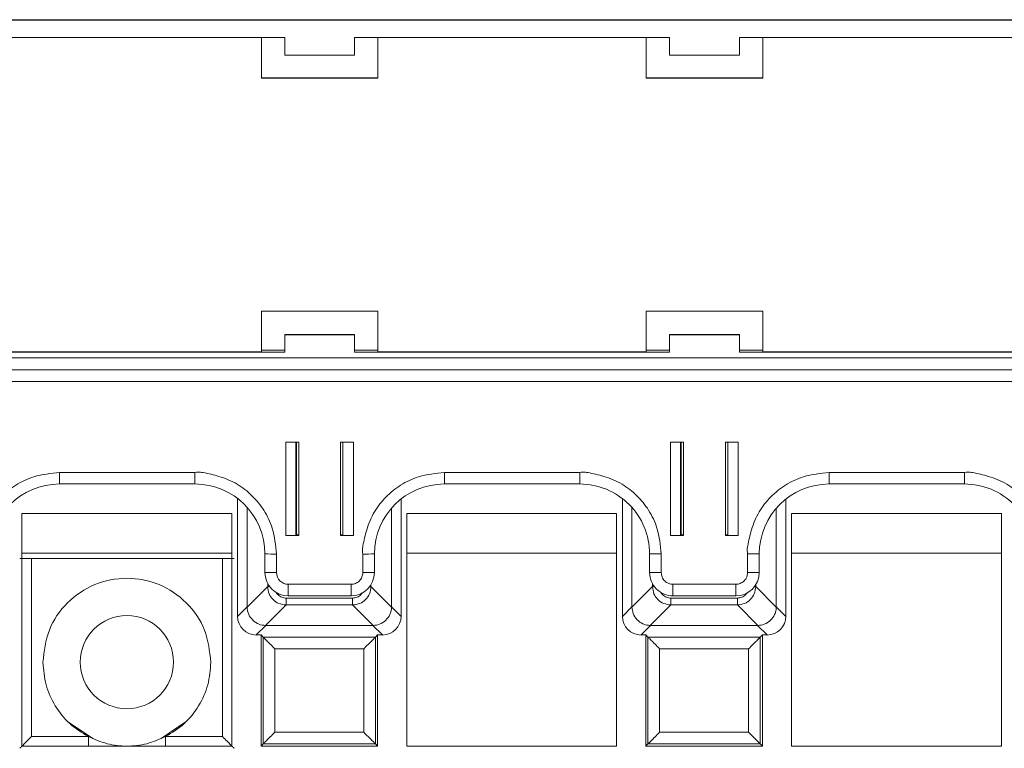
# Model space of a CAD drawing. Header units: millimetres. Extents: x -85 to 520, y 111 to 242.
# Tile 14 of 36: x 139 to 181, y 211 to 242. Entities that reach past the tile are written whole.
import ezdxf

# ---------------------------------------------------------------- set-up
doc = ezdxf.new("R2010")
doc.units = ezdxf.units.MM

msp = doc.modelspace()

# ---------------------------------------------------------------- linework, layer by layer
at = {"color": 7, "linetype": 'Continuous', "lineweight": 15}
for p, q in [((135.711, 242.036), (143.111, 242.036)), ((135.711, 242.017), (300.011, 242.017)), ((143.111, 242.036), (144.111, 242.036)), ((159.611, 242.036), (144.111, 242.036)), ((159.611, 242.036), (160.611, 242.036)), ((176.111, 242.036), (160.611, 242.036)), ((176.111, 242.036), (177.111, 242.036)), ((192.611, 242.036), (177.111, 242.036)), ((136.361, 241.267), (150.361, 241.267)), ((149.361, 241.267), (149.361, 239.526)), ((150.361, 240.517), (150.361, 241.267)), ((153.361, 241.267), (166.861, 241.267)), ((153.361, 241.267), (153.361, 240.517)), ((154.361, 239.526), (154.361, 241.267)), ((165.861, 241.267), (165.861, 239.526)), ((166.861, 240.517), (166.861, 241.267)), ((169.861, 241.267), (183.361, 241.267)), ((169.861, 241.267), (169.861, 240.517)), ((170.861, 239.526), (170.861, 241.267)), ((153.361, 240.517), (150.361, 240.517)), ((169.861, 240.517), (166.861, 240.517)), ((149.361, 239.536), (154.361, 239.536)), ((149.361, 239.526), (154.361, 239.526)), ((165.861, 239.536), (170.861, 239.536)), ((165.861, 239.526), (170.861, 239.526)), ((154.361, 229.526), (149.361, 229.526)), ((149.361, 229.526), (149.361, 227.776)), ((154.361, 227.776), (154.361, 229.526)), ((170.861, 229.526), (165.861, 229.526)), ((165.861, 229.526), (165.861, 227.776)), ((170.861, 227.776), (170.861, 229.526)), ((150.361, 228.522), (150.361, 228.518)), ((153.361, 228.522), (150.361, 228.522)), ((150.361, 227.768), (150.361, 228.518)), ((150.361, 228.518), (153.361, 228.518)), ((153.361, 228.518), (153.361, 228.522)), ((153.361, 228.518), (153.361, 227.768)), ((169.861, 228.522), (166.861, 228.522)), ((166.861, 228.522), (166.861, 228.518)), ((166.861, 227.768), (166.861, 228.518)), ((166.861, 228.518), (169.861, 228.518)), ((169.861, 228.518), (169.861, 228.522)), ((169.861, 228.518), (169.861, 227.768)), ((149.361, 227.776), (136.361, 227.776)), ((150.361, 227.768), (136.361, 227.768)), ((149.361, 227.848), (150.361, 227.848)), ((153.361, 227.848), (154.361, 227.848)), ((166.861, 227.768), (153.361, 227.768)), ((165.861, 227.776), (154.361, 227.776)), ((165.861, 227.848), (166.861, 227.848)), ((169.861, 227.848), (170.861, 227.848)), ((183.361, 227.768), (169.861, 227.768)), ((182.361, 227.776), (170.861, 227.776)), ((135.711, 227.518), (300.011, 227.518)), ((135.711, 227.013), (300.011, 227.013)), ((300.011, 227.011), (135.711, 227.011)), ((135.711, 226.506), (300.011, 226.506)), ((150.961, 223.906), (150.411, 223.906)), ((150.411, 223.906), (150.411, 219.907)), ((150.832, 219.917), (150.832, 223.906)), ((150.961, 219.907), (150.961, 223.906)), ((152.761, 223.906), (152.761, 219.907)), ((153.311, 223.906), (152.761, 223.906)), ((152.861, 223.906), (152.861, 219.917)), ((153.311, 219.907), (153.311, 223.906)), ((167.461, 223.906), (166.911, 223.906)), ((166.911, 223.906), (166.911, 219.907)), ((167.332, 219.917), (167.332, 223.906)), ((167.461, 219.907), (167.461, 223.906)), ((169.261, 223.906), (169.261, 219.907)), ((169.811, 223.906), (169.261, 223.906)), ((169.361, 223.906), (169.361, 219.917)), ((169.811, 219.907), (169.811, 223.906)), ((146.511, 222.606), (140.711, 222.606)), ((140.711, 222.111), (140.711, 222.606)), ((146.511, 222.111), (146.511, 222.606)), ((163.011, 222.606), (157.211, 222.606)), ((157.211, 222.111), (157.211, 222.606)), ((163.011, 222.111), (163.011, 222.606)), ((179.511, 222.606), (173.711, 222.606)), ((173.711, 222.111), (173.711, 222.606)), ((179.511, 222.111), (179.511, 222.606)), ((140.711, 222.111), (146.511, 222.111)), ((157.211, 222.111), (163.011, 222.111)), ((173.711, 222.111), (179.511, 222.111)), ((148.342, 221.487), (148.342, 216.431)), ((155.351, 216.431), (155.351, 221.465)), ((164.842, 221.487), (164.842, 216.431)), ((171.851, 216.431), (171.851, 221.465)), ((148.096, 220.839), (139.096, 220.839)), ((139.096, 220.839), (139.096, 210.866)), ((148.096, 210.866), (148.096, 220.839)), ((148.751, 216.84), (148.751, 221.107)), ((154.942, 221.074), (154.942, 216.84)), ((155.596, 220.839), (155.596, 210.866)), ((164.596, 220.839), (155.596, 220.839)), ((164.596, 210.866), (164.596, 220.839)), ((165.251, 216.84), (165.251, 221.107)), ((171.442, 221.074), (171.442, 216.84)), ((172.096, 220.839), (172.096, 210.866)), ((181.096, 220.839), (172.096, 220.839)), ((181.096, 210.866), (181.096, 220.839)), ((150.411, 219.907), (150.961, 219.907)), ((150.832, 219.935), (150.861, 219.935)), ((150.961, 219.918), (150.832, 219.918)), ((152.861, 219.918), (152.761, 219.918)), ((152.761, 219.907), (153.311, 219.907)), ((166.911, 219.907), (167.461, 219.907)), ((167.332, 219.935), (167.361, 219.935)), ((167.461, 219.918), (167.332, 219.918)), ((169.361, 219.918), (169.261, 219.918)), ((169.261, 219.907), (169.811, 219.907)), ((139.096, 219.142), (148.096, 219.142)), ((155.596, 219.142), (164.596, 219.142)), ((172.096, 219.142), (181.096, 219.142)), ((139.499, 211.268), (139.499, 218.909)), ((139.499, 218.909), (147.694, 218.909)), ((147.694, 211.268), (147.694, 218.909)), ((149.511, 219.111), (149.511, 218.311)), ((150.011, 218.307), (150.011, 219.107)), ((153.711, 219.107), (153.711, 218.307)), ((154.211, 218.311), (154.211, 219.111)), ((166.011, 219.111), (166.011, 218.311)), ((166.511, 218.307), (166.511, 219.107)), ((170.211, 219.107), (170.211, 218.307)), ((170.711, 218.311), (170.711, 219.111)), ((149.632, 217.707), (148.751, 216.826)), ((153.211, 217.807), (150.511, 217.807)), ((150.511, 217.311), (150.511, 217.807)), ((153.211, 217.311), (153.211, 217.807)), ((154.942, 216.826), (154.061, 217.707)), ((166.132, 217.707), (165.251, 216.826)), ((169.711, 217.807), (167.011, 217.807)), ((167.011, 217.311), (167.011, 217.807)), ((169.711, 217.311), (169.711, 217.807)), ((171.442, 216.826), (170.561, 217.707)), ((150.418, 217.216), (153.274, 217.216)), ((150.418, 217.216), (150.418, 216.921)), ((150.511, 217.311), (153.211, 217.311)), ((153.274, 217.216), (153.274, 216.921)), ((166.918, 217.216), (169.774, 217.216)), ((166.918, 217.216), (166.918, 216.921)), ((167.011, 217.311), (169.711, 217.311)), ((169.774, 217.216), (169.774, 216.921)), ((148.342, 216.431), (148.751, 216.84)), ((148.751, 216.826), (148.751, 216.84)), ((149.537, 216.04), (150.418, 216.921)), ((150.418, 216.921), (153.274, 216.921)), ((153.274, 216.921), (154.156, 216.04)), ((154.942, 216.84), (154.942, 216.826)), ((154.942, 216.84), (155.351, 216.431)), ((164.842, 216.431), (165.251, 216.84)), ((165.251, 216.826), (165.251, 216.84)), ((166.037, 216.04), (166.918, 216.921)), ((166.918, 216.921), (169.774, 216.921)), ((169.774, 216.921), (170.656, 216.04)), ((171.442, 216.84), (171.442, 216.826)), ((171.442, 216.84), (171.851, 216.431)), ((149.551, 216.04), (149.142, 215.631)), ((149.551, 216.04), (149.537, 216.04)), ((154.142, 216.04), (149.551, 216.04)), ((154.156, 216.04), (154.142, 216.04)), ((154.142, 216.04), (154.551, 215.631)), ((166.051, 216.04), (165.642, 215.631)), ((166.051, 216.04), (166.037, 216.04)), ((170.642, 216.04), (166.051, 216.04)), ((170.656, 216.04), (170.642, 216.04)), ((170.642, 216.04), (171.051, 215.631)), ((149.142, 215.631), (149.346, 215.631)), ((149.346, 215.631), (149.435, 215.542)), ((149.346, 215.631), (149.346, 210.866)), ((149.435, 215.542), (154.257, 215.542)), ((149.435, 215.542), (149.435, 210.955)), ((154.257, 215.542), (154.346, 215.631)), ((154.257, 210.955), (154.257, 215.542)), ((154.346, 215.631), (154.551, 215.631)), ((154.346, 210.866), (154.346, 215.631)), ((165.642, 215.631), (165.846, 215.631)), ((165.846, 215.631), (165.935, 215.542)), ((165.846, 215.631), (165.846, 210.866)), ((165.935, 215.542), (170.757, 215.542)), ((165.935, 215.542), (165.935, 210.955)), ((170.757, 215.542), (170.846, 215.631)), ((170.757, 210.955), (170.757, 215.542)), ((170.846, 215.631), (171.051, 215.631)), ((170.846, 210.866), (170.846, 215.631)), ((153.757, 215.042), (149.935, 215.042)), ((149.935, 215.042), (149.935, 211.455)), ((153.757, 211.455), (153.757, 215.042)), ((170.257, 215.042), (166.435, 215.042)), ((166.435, 215.042), (166.435, 211.455)), ((170.257, 211.455), (170.257, 215.042)), ((141.093, 211.892), (142.134, 211.196)), ((145.059, 211.196), (146.1, 211.892)), ((141.943, 211.268), (139.499, 211.268)), ((147.694, 211.268), (145.25, 211.268)), ((149.935, 211.455), (153.757, 211.455)), ((166.435, 211.455), (170.257, 211.455)), ((139.096, 210.866), (148.096, 210.866)), ((149.346, 210.866), (149.435, 210.955)), ((149.346, 210.866), (154.346, 210.866)), ((149.435, 210.955), (154.257, 210.955)), ((154.346, 210.866), (154.257, 210.955)), ((155.596, 210.866), (164.596, 210.866)), ((165.846, 210.866), (165.935, 210.955)), ((165.846, 210.866), (170.846, 210.866)), ((165.935, 210.955), (170.757, 210.955)), ((170.846, 210.866), (170.757, 210.955)), ((172.096, 210.866), (181.096, 210.866))]:
    msp.add_line(p, q, dxfattribs=at)
at = {"color": 8, "linetype": 'Continuous', "lineweight": 15}
for p, q in [((150.861, 219.935), (150.861, 223.906)), ((167.361, 219.935), (167.361, 223.906)), ((149.632, 217.834), (149.632, 217.707)), ((149.632, 217.707), (149.713, 217.707)), ((154.008, 217.707), (154.061, 217.707)), ((154.061, 217.707), (154.061, 217.785)), ((166.132, 217.834), (166.132, 217.707)), ((166.132, 217.707), (166.213, 217.707)), ((170.508, 217.707), (170.561, 217.707)), ((170.561, 217.707), (170.561, 217.785)), ((141.943, 210.866), (141.943, 211.268)), ((145.25, 210.866), (145.25, 211.268))]:
    msp.add_line(p, q, dxfattribs=at)
at = {"color": 7, "linetype": 'Continuous', "lineweight": 15}
msp.add_circle((143.596, 214.466), 2, dxfattribs=at)
for centre, radius, start, end in [((140.711, 219.111), 3, 89.999, 179.9989), ((146.511, 219.111), 3, 0.0011, 90.001), ((157.211, 219.111), 3, 89.999, 179.9989), ((163.011, 219.111), 3, 0.0009, 90.0013), ((173.711, 219.111), 3, 89.9995, 179.9984), ((179.511, 219.111), 3, 0.0007, 90.0014), ((150.886, 217.07), 2.865, 88.5006, 90.5006), ((152.836, 217.07), 2.865, 89.4994, 91.4994), ((167.386, 217.072), 2.863, 88.5, 90.501), ((169.336, 217.069), 2.867, 89.4998, 91.4989), ((149.885, 233.379), 14.273, 268.496, 270.5034), ((153.836, 233.379), 14.273, 269.4966, 271.504), ((166.385, 233.379), 14.272, 268.496, 270.5034), ((170.336, 233.379), 14.272, 269.4966, 271.504), ((149.885, 232.62), 14.313, 268.4997, 270.5014), ((150.511, 218.311), 1, 180.002, 270.0006), ((150.511, 218.307), 0.5, 179.9988, 270.0029), ((153.211, 218.311), 1, 269.9994, 359.998), ((153.836, 232.62), 14.313, 269.4986, 271.5003), ((166.385, 232.619), 14.313, 268.4997, 270.5014), ((167.011, 218.311), 1, 180.0011, 270.0023), ((169.711, 218.311), 1, 269.9994, 359.9989), ((170.336, 232.619), 14.313, 269.4986, 271.5003)]:
    msp.add_arc(centre, radius, start, end, dxfattribs=at)
for centre, major_axis in [((149.142, 216.431), (-0.566, -0.566)), ((154.551, 216.431), (0.566, -0.566)), ((165.642, 216.431), (-0.566, -0.566)), ((171.051, 216.431), (0.566, -0.566))]:
    msp.add_ellipse(centre, major_axis=major_axis, ratio=0.999924, start_param=5.497825, end_param=7.068545, dxfattribs=at)
for points, knots in [([(140.711, 222.606), (140.336, 222.567), (139.679, 222.497), (138.825, 222.101), (138.191, 221.574), (137.669, 220.93), (137.376, 220.19), (137.241, 219.62), (137.184, 219.27), (137.203, 219.153), (137.211, 219.107)], [0, 0, 0, 0, 0.204544, 0.359432, 0.506037, 0.652601, 0.808024, 0.93566, 0.974208, 1, 1, 1, 1]), ([(150.011, 219.107), (149.971, 219.481), (149.902, 220.139), (149.505, 220.992), (148.978, 221.626), (148.334, 222.148), (147.594, 222.441), (147.024, 222.576), (146.674, 222.633), (146.557, 222.614), (146.511, 222.606)], [0, 0, 0, 0, 0.2045451, 0.3594334, 0.5060391, 0.6526024, 0.8080258, 0.9356619, 0.974209, 1, 1, 1, 1]), ([(157.211, 222.606), (156.836, 222.567), (156.179, 222.497), (155.325, 222.101), (154.691, 221.574), (154.169, 220.93), (153.876, 220.19), (153.741, 219.62), (153.684, 219.27), (153.703, 219.153), (153.711, 219.107)], [0, 0, 0, 0, 0.204544, 0.359432, 0.506037, 0.652602, 0.808025, 0.935659, 0.974208, 1, 1, 1, 1]), ([(166.511, 219.107), (166.471, 219.481), (166.402, 220.139), (166.005, 220.992), (165.478, 221.626), (164.834, 222.148), (164.094, 222.441), (163.524, 222.576), (163.174, 222.633), (163.057, 222.614), (163.011, 222.606)], [0, 0, 0, 0, 0.204545, 0.359432, 0.506039, 0.652602, 0.808023, 0.935659, 0.974209, 1, 1, 1, 1]), ([(173.711, 222.606), (173.336, 222.567), (172.678, 222.497), (171.825, 222.101), (171.191, 221.574), (170.669, 220.93), (170.376, 220.19), (170.241, 219.62), (170.184, 219.27), (170.203, 219.153), (170.211, 219.107)], [0, 0, 0, 0, 0.204544, 0.359432, 0.506038, 0.6526, 0.808024, 0.93566, 0.974208, 1, 1, 1, 1]), ([(183.011, 219.107), (182.971, 219.481), (182.902, 220.139), (182.505, 220.992), (181.978, 221.626), (181.334, 222.148), (180.594, 222.441), (180.024, 222.576), (179.674, 222.633), (179.557, 222.614), (179.511, 222.606)], [0, 0, 0, 0, 0.2045452, 0.3594322, 0.5060394, 0.6526003, 0.8080235, 0.935662, 0.974209, 1, 1, 1, 1]), ([(138.999, 218.914), (139.002, 218.913), (139.007, 218.912), (139.05, 218.912), (139.11, 218.911), (139.204, 218.91), (139.335, 218.909), (139.447, 218.909), (139.499, 218.909)], [0, 0, 0, 0, 0.156491, 0.304052, 0.442678, 0.572363, 0.803905, 1, 1, 1, 1]), ([(147.694, 218.909), (147.746, 218.909), (147.859, 218.909), (147.991, 218.91), (148.084, 218.911), (148.144, 218.912), (148.186, 218.912), (148.191, 218.913), (148.194, 218.914)], [0, 0, 0, 0, 0.198652, 0.431053, 0.560529, 0.698509, 0.845003, 1, 1, 1, 1]), ([(153.711, 218.307), (153.704, 218.244), (153.694, 218.147), (153.631, 218.03), (153.567, 217.951), (153.487, 217.886), (153.371, 217.824), (153.274, 217.813), (153.211, 217.807)], [0, 0, 0, 0, 0.239444, 0.369384, 0.499999, 0.629935, 0.760563, 1, 1, 1, 1]), ([(167.011, 217.807), (166.948, 217.813), (166.851, 217.824), (166.734, 217.886), (166.655, 217.95), (166.59, 218.03), (166.528, 218.147), (166.517, 218.244), (166.511, 218.307)], [0, 0, 0, 0, 0.2394504, 0.3693931, 0.5000093, 0.6299298, 0.760558, 1, 1, 1, 1]), ([(170.211, 218.307), (170.204, 218.244), (170.194, 218.147), (170.131, 218.03), (170.067, 217.951), (169.987, 217.886), (169.871, 217.824), (169.774, 217.813), (169.711, 217.807)], [0, 0, 0, 0, 0.239451, 0.369394, 0.50001, 0.629948, 0.760578, 1, 1, 1, 1]), ([(147.196, 214.466), (147.142, 214.937), (147.034, 215.879), (146.202, 217.077), (145.012, 217.878), (143.596, 218.159), (142.181, 217.878), (140.991, 217.077), (140.159, 215.879), (140.051, 214.937), (139.996, 214.466)], [0, 0, 0, 0, 0.125, 0.25, 0.375, 0.5, 0.625, 0.75, 0.875, 1, 1, 1, 1]), ([(150.418, 216.921), (150.313, 216.934), (150.108, 216.96), (149.852, 217.141), (149.671, 217.397), (149.645, 217.602), (149.632, 217.707)], [0, 0, 0, 0, 0.256878, 0.500005, 0.743107, 1, 1, 1, 1]), ([(154.061, 217.707), (154.048, 217.602), (154.022, 217.397), (153.84, 217.142), (153.585, 216.96), (153.38, 216.934), (153.274, 216.921)], [0, 0, 0, 0, 0.256877, 0.500003, 0.743106, 1, 1, 1, 1]), ([(166.918, 216.921), (166.813, 216.934), (166.608, 216.96), (166.352, 217.141), (166.171, 217.397), (166.145, 217.602), (166.132, 217.707)], [0, 0, 0, 0, 0.25688, 0.500007, 0.743103, 1, 1, 1, 1]), ([(170.561, 217.707), (170.548, 217.602), (170.522, 217.397), (170.34, 217.142), (170.085, 216.96), (169.88, 216.934), (169.774, 216.921)], [0, 0, 0, 0, 0.256882, 0.50001, 0.743116, 1, 1, 1, 1]), ([(149.537, 216.04), (149.444, 216.051), (149.247, 216.075), (148.986, 216.246), (148.832, 216.463), (148.763, 216.664), (148.755, 216.772), (148.751, 216.826)], [0, 0, 0, 0, 0.227643, 0.484486, 0.734982, 0.865794, 1, 1, 1, 1]), ([(154.942, 216.826), (154.938, 216.772), (154.929, 216.663), (154.86, 216.463), (154.707, 216.246), (154.446, 216.075), (154.248, 216.051), (154.156, 216.04)], [0, 0, 0, 0, 0.134642, 0.265598, 0.515515, 0.772358, 1, 1, 1, 1]), ([(166.037, 216.04), (165.982, 216.044), (165.874, 216.052), (165.674, 216.122), (165.457, 216.275), (165.286, 216.536), (165.262, 216.733), (165.251, 216.826)], [0, 0, 0, 0, 0.134644, 0.265607, 0.515519, 0.772361, 1, 1, 1, 1]), ([(171.442, 216.826), (171.438, 216.772), (171.429, 216.663), (171.36, 216.463), (171.207, 216.246), (170.946, 216.075), (170.748, 216.051), (170.656, 216.04)], [0, 0, 0, 0, 0.134646, 0.265603, 0.515531, 0.772366, 1, 1, 1, 1]), ([(149.935, 215.042), (149.87, 215.108), (149.743, 215.235), (149.6, 215.377), (149.515, 215.463), (149.47, 215.508), (149.442, 215.536), (149.437, 215.54), (149.435, 215.542)], [0, 0, 0, 0, 0.2939768, 0.5661415, 0.6886674, 0.800292, 0.9031601, 1, 1, 1, 1]), ([(154.257, 215.542), (154.255, 215.54), (154.251, 215.536), (154.219, 215.505), (154.17, 215.455), (154.079, 215.363), (153.938, 215.223), (153.817, 215.102), (153.757, 215.042)], [0, 0, 0, 0, 0.1014559, 0.2099086, 0.328441, 0.4594437, 0.7344979, 1, 1, 1, 1]), ([(166.435, 215.042), (166.37, 215.108), (166.243, 215.235), (166.1, 215.377), (166.015, 215.463), (165.97, 215.508), (165.942, 215.536), (165.937, 215.54), (165.935, 215.542)], [0, 0, 0, 0, 0.293967, 0.566144, 0.688662, 0.800294, 0.903158, 1, 1, 1, 1]), ([(170.757, 215.542), (170.755, 215.54), (170.751, 215.536), (170.719, 215.505), (170.67, 215.455), (170.579, 215.363), (170.438, 215.223), (170.317, 215.102), (170.257, 215.042)], [0, 0, 0, 0, 0.1014568, 0.2099103, 0.328437, 0.4594493, 0.7344956, 1, 1, 1, 1]), ([(139.996, 214.466), (140.022, 214.137), (140.074, 213.481), (140.487, 212.573), (141.104, 211.789), (141.663, 211.442), (141.943, 211.268)], [0, 0, 0, 0, 0.250001, 0.500001, 0.750002, 1, 1, 1, 1]), ([(145.25, 211.268), (145.53, 211.442), (146.089, 211.789), (146.705, 212.573), (147.119, 213.481), (147.17, 214.137), (147.196, 214.466)], [0, 0, 0, 0, 0.250001, 0.5, 0.75, 1, 1, 1, 1]), ([(139.499, 211.268), (139.433, 211.202), (139.306, 211.075), (139.163, 210.932), (139.077, 210.847), (139.032, 210.802), (139.004, 210.773), (139, 210.77), (138.999, 210.768)], [0, 0, 0, 0, 0.292635, 0.563573, 0.686882, 0.799135, 0.902567, 1, 1, 1, 1]), ([(141.943, 211.268), (142.206, 211.154), (142.733, 210.925), (143.596, 210.836), (144.459, 210.925), (144.986, 211.154), (145.25, 211.268)], [0, 0, 0, 0, 0.250003, 0.5, 0.750001, 1, 1, 1, 1]), ([(148.194, 210.768), (148.193, 210.769), (148.19, 210.772), (148.162, 210.799), (148.117, 210.845), (148.03, 210.932), (147.887, 211.075), (147.76, 211.202), (147.694, 211.268)], [0, 0, 0, 0, 0.0892742, 0.1976982, 0.3104118, 0.436529, 0.7074125, 1, 1, 1, 1]), ([(149.435, 210.955), (149.437, 210.956), (149.44, 210.96), (149.467, 210.986), (149.513, 211.032), (149.599, 211.119), (149.743, 211.262), (149.87, 211.389), (149.935, 211.455)], [0, 0, 0, 0, 0.085184, 0.194033, 0.30727, 0.433948, 0.70607, 1, 1, 1, 1]), ([(154.257, 210.955), (154.255, 210.957), (154.251, 210.961), (154.22, 210.993), (154.17, 211.042), (154.079, 211.133), (153.938, 211.274), (153.817, 211.395), (153.757, 211.455)], [0, 0, 0, 0, 0.1014548, 0.2099049, 0.3284454, 0.4594455, 0.7344987, 1, 1, 1, 1]), ([(165.935, 210.955), (165.937, 210.956), (165.94, 210.96), (165.967, 210.986), (166.013, 211.032), (166.099, 211.119), (166.243, 211.262), (166.37, 211.389), (166.435, 211.455)], [0, 0, 0, 0, 0.085186, 0.194035, 0.307267, 0.433946, 0.706079, 1, 1, 1, 1]), ([(170.757, 210.955), (170.755, 210.957), (170.751, 210.961), (170.72, 210.993), (170.67, 211.042), (170.579, 211.133), (170.438, 211.274), (170.317, 211.395), (170.257, 211.455)], [0, 0, 0, 0, 0.101456, 0.209907, 0.328449, 0.45945, 0.734496, 1, 1, 1, 1])]:
    msp.add_open_spline(points, degree=3, knots=knots, dxfattribs=at)
at = {"color": 8, "linetype": 'Continuous', "lineweight": 15}
for points, knots in [([(149.98, 217.487), (149.99, 217.468), (150.014, 217.419), (150.072, 217.353), (150.148, 217.291), (150.236, 217.247), (150.328, 217.22), (150.389, 217.217), (150.418, 217.216)], [0, 0, 0, 0, 0.118576, 0.300103, 0.47772, 0.659628, 0.840723, 1, 1, 1, 1]), ([(153.274, 217.216), (153.34, 217.223), (153.438, 217.234), (153.554, 217.298), (153.628, 217.361), (153.676, 217.415), (153.693, 217.45), (153.696, 217.456)], [0, 0, 0, 0, 0.386339, 0.576809, 0.771264, 0.96153, 1, 1, 1, 1]), ([(166.48, 217.487), (166.49, 217.468), (166.514, 217.419), (166.572, 217.353), (166.648, 217.291), (166.736, 217.247), (166.828, 217.22), (166.889, 217.217), (166.918, 217.216)], [0, 0, 0, 0, 0.118552, 0.300098, 0.477738, 0.659625, 0.840721, 1, 1, 1, 1]), ([(169.774, 217.216), (169.84, 217.223), (169.938, 217.234), (170.054, 217.298), (170.128, 217.361), (170.176, 217.415), (170.193, 217.45), (170.196, 217.456)], [0, 0, 0, 0, 0.38632, 0.576795, 0.771276, 0.961529, 1, 1, 1, 1])]:
    msp.add_open_spline(points, degree=3, knots=knots, dxfattribs=at)

doc.saveas('drawing.dxf')
